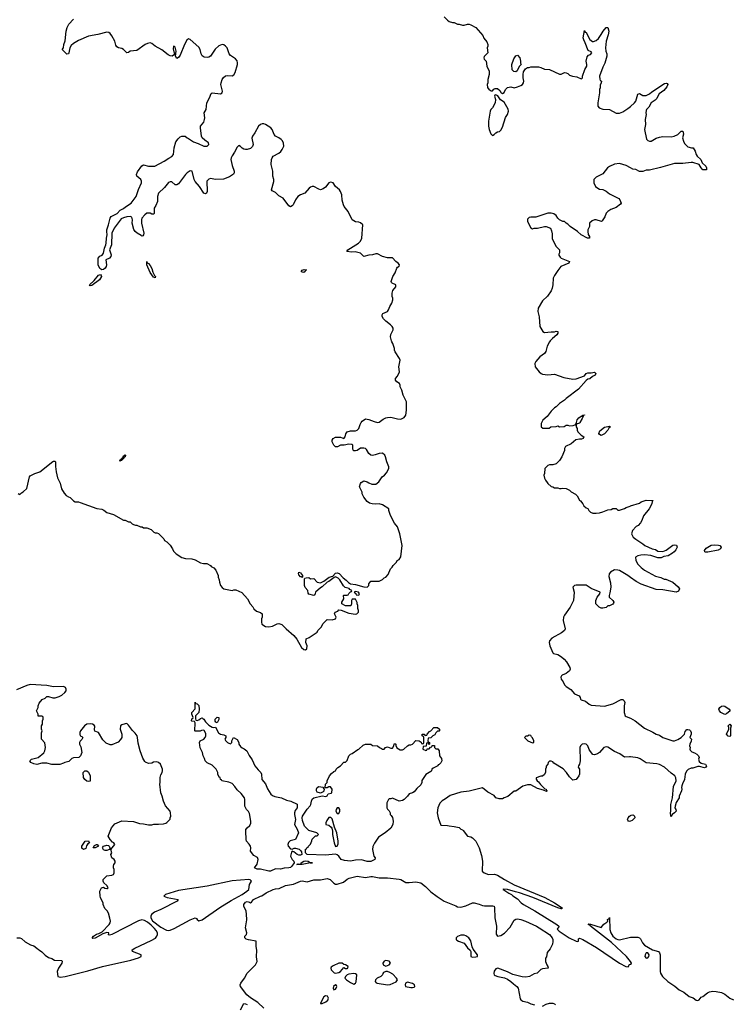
# Model space of a CAD drawing. Header units: inches. Extents: x 2386215 to 2556187, y 580866 to 760840.
# Tile 60 of 203: x 2412686 to 2421221, y 682056 to 693845. Entities that reach past the tile are written whole.
import ezdxf

# ---------------------------------------------------------------- set-up
doc = ezdxf.new("R2010")
doc.units = ezdxf.units.IN
doc.header["$MEASUREMENT"] = 0
for name, color, linetype in [('C4618', 7, 'Continuous'), ('C4619', 7, 'Continuous'), ('C4628', 7, 'Continuous'), ('C4629', 7, 'Continuous')]:
    doc.layers.add(name, color=color, linetype=linetype)

msp = doc.modelspace()

# ---------------------------------------------------------------- linework, layer by layer
at = {"layer": 'C4618', "color": 5}
for points, elevation in [([(2412670, 688174), (2412690, 688162), (2412710, 688182), (2412730, 688192), (2412770, 688234), (2412802, 688370), (2412810, 688382), (2412868, 688412), (2412929, 688431), (2413083, 688557), (2413090, 688561), (2413110, 688558), (2413115, 688550), (2413114, 688494), (2413123, 688430), (2413138, 688358), (2413170, 688294), (2413186, 688230), (2413218, 688178), (2413242, 688150), (2413270, 688131), (2413290, 688125), (2413330, 688085), (2413350, 688072), (2413390, 688071), (2413410, 688066), (2413610, 687991), (2413670, 687983), (2413693, 687973), (2413730, 687945), (2413810, 687919), (2413930, 687852), (2413951, 687851), (2413990, 687832), (2414010, 687832), (2414034, 687810), (2414050, 687802), (2414073, 687793), (2414090, 687792), (2414133, 687773), (2414152, 687772), (2414170, 687762), (2414210, 687762), (2414260, 687740), (2414294, 687710), (2414310, 687702), (2414330, 687702), (2414350, 687692), (2414412, 687630), (2414422, 687610), (2414450, 687592), (2414490, 687552), (2414518, 687510), (2414530, 687482), (2414562, 687450), (2414630, 687405), (2414672, 687392), (2414750, 687391), (2414790, 687378), (2414850, 687341), (2414886, 687334), (2414927, 687333), (2414970, 687312), (2414980, 687300), (2415010, 687282), (2415035, 687255), (2415062, 687190), (2415062, 687170), (2415077, 687137), (2415078, 687110), (2415091, 687070), (2415110, 687045), (2415130, 687031), (2415190, 687018), (2415230, 687012), (2415250, 687018), (2415277, 687017), (2415345, 686985), (2415414, 686910), (2415445, 686850), (2415477, 686817), (2415492, 686790), (2415522, 686762), (2415570, 686746), (2415591, 686731), (2415591, 686690), (2415581, 686670), (2415581, 686630), (2415587, 686607), (2415630, 686581), (2415670, 686575), (2415716, 686584), (2415770, 686611), (2415790, 686616), (2415825, 686605), (2415878, 686550), (2415971, 686470), (2416007, 686427), (2416062, 686330), (2416090, 686305), (2416110, 686302), (2416127, 686313), (2416128, 686350), (2416115, 686390), (2416118, 686430), (2416154, 686446), (2416248, 686510), (2416258, 686530), (2416298, 686570), (2416323, 686617), (2416370, 686662), (2416430, 686658), (2416468, 686672), (2416478, 686690), (2416458, 686730), (2416466, 686750), (2416496, 686764), (2416510, 686778), (2416537, 686777), (2416630, 686739), (2416710, 686726), (2416726, 686730), (2416746, 686750), (2416746, 686770), (2416736, 686796), (2416735, 686830), (2416727, 686853), (2416727, 686867), (2416710, 686906), (2416670, 686906), (2416662, 686890), (2416662, 686850), (2416652, 686828), (2416590, 686828), (2416546, 686850), (2416546, 686870), (2416568, 686910), (2416566, 686950), (2416570, 686954), (2416610, 686954), (2416622, 686958), (2416627, 686973), (2416647, 686993), (2416662, 686998), (2416666, 687010), (2416642, 687022), (2416633, 687033), (2416585, 687045), (2416566, 687066), (2416519, 687139), (2416499, 687159), (2416470, 687173), (2416452, 687168), (2416390, 687120), (2416368, 687112), (2416310, 687053), (2416290, 687041), (2416231, 686990), (2416220, 686960), (2416210, 686949), (2416148, 686968), (2416140, 686980), (2416138, 687010), (2416107, 687047), (2416099, 687070), (2416098, 687150), (2416102, 687158), (2416116, 687164), (2416150, 687165), (2416170, 687152), (2416210, 687154), (2416251, 687111), (2416290, 687103), (2416330, 687121), (2416344, 687136), (2416394, 687170), (2416436, 687184), (2416470, 687218), (2416490, 687222), (2416513, 687213), (2416562, 687162), (2416596, 687136), (2416626, 687106), (2416650, 687091), (2416710, 687084), (2416810, 687054), (2416849, 687051), (2416868, 687070), (2416868, 687092), (2416890, 687122), (2416990, 687122), (2417030, 687142), (2417050, 687162), (2417070, 687172), (2417098, 687202), (2417128, 687270), (2417148, 687290), (2417158, 687310), (2417198, 687350), (2417209, 687371), (2417230, 687382), (2417250, 687414), (2417266, 687550), (2417241, 687690), (2417212, 687772), (2417177, 687817), (2417129, 687909), (2417109, 687969), (2417109, 687990), (2417030, 688036), (2416990, 688047), (2416945, 688045), (2416906, 688050), (2416878, 688058), (2416850, 688075), (2416809, 688130), (2416789, 688170), (2416788, 688190), (2416758, 688250), (2416769, 688291), (2416776, 688304), (2416810, 688322), (2416850, 688311), (2416870, 688298), (2416905, 688285), (2416950, 688285), (2416988, 688310), (2417029, 688371), (2417055, 688390), (2417079, 688421), (2417108, 688472), (2417109, 688490), (2417084, 688550), (2417069, 688610), (2417059, 688630), (2417030, 688657), (2416990, 688653), (2416945, 688635), (2416910, 688629), (2416893, 688633), (2416870, 688650), (2416840, 688700), (2416829, 688709), (2416810, 688714), (2416770, 688714), (2416730, 688689), (2416710, 688682), (2416690, 688682), (2416682, 688690), (2416675, 688710), (2416675, 688750), (2416670, 688758), (2416660, 688760), (2416630, 688762), (2416571, 688749), (2416530, 688749), (2416494, 688730), (2416469, 688729), (2416449, 688749), (2416427, 688790), (2416428, 688812), (2416439, 688830), (2416470, 688847), (2416530, 688847), (2416570, 688831), (2416585, 688850), (2416592, 688888), (2416610, 688911), (2416650, 688921), (2416710, 688921), (2416730, 688931), (2416749, 688951), (2416763, 688997), (2416777, 689023), (2416790, 689038), (2416830, 689065), (2416870, 689059), (2416930, 689034), (2416970, 689023), (2416990, 689027), (2417038, 689062), (2417070, 689078), (2417090, 689083), (2417130, 689085), (2417210, 689065), (2417250, 689063), (2417290, 689084), (2417310, 689111), (2417318, 689170), (2417321, 689270), (2417279, 689350), (2417264, 689410), (2417245, 689450), (2417244, 689470), (2417234, 689490), (2417202, 689510), (2417189, 689530), (2417189, 689550), (2417210, 689578), (2417234, 689630), (2417229, 689689), (2417242, 689770), (2417235, 689790), (2417182, 689870), (2417175, 689890), (2417175, 689910), (2417155, 689970), (2417144, 689990), (2417141, 690000)], 80), ([(2419040, 690000), (2419031, 689990), (2419003, 689937), (2418986, 689874), (2418971, 689850), (2418918, 689810), (2418868, 689752), (2418858, 689730), (2418862, 689690), (2418907, 689630), (2418931, 689610), (2418950, 689602), (2419010, 689593), (2419090, 689603), (2419203, 689563), (2419310, 689543), (2419350, 689547), (2419450, 689581), (2419472, 689608), (2419490, 689617), (2419530, 689615), (2419570, 689623), (2419586, 689610), (2419579, 689590), (2419546, 689574), (2419514, 689546), (2419490, 689541), (2419470, 689527), (2419380, 689420), (2419231, 689310), (2419210, 689289), (2419152, 689250), (2419111, 689209), (2419090, 689198), (2419050, 689158), (2419004, 689096), (2418952, 689050), (2418932, 689010), (2418934, 688970), (2418953, 688953), (2419027, 688953), (2419048, 688972), (2419110, 688974), (2419130, 688982), (2419150, 688972), (2419207, 688973), (2419230, 688992), (2419250, 688992), (2419270, 688982), (2419315, 688985), (2419334, 688994), (2419346, 688994), (2419346, 689006), (2419356, 689024), (2419364, 689056), (2419382, 689078), (2419410, 689098), (2419422, 689098), (2419430, 689111), (2419450, 689114), (2419452, 689110), (2419434, 689106), (2419434, 689094), (2419425, 689070), (2419397, 689023), (2419390, 689015), (2419366, 689006), (2419354, 689006), (2419352, 688990), (2419352, 688970), (2419362, 688950), (2419362, 688930), (2419372, 688910), (2419410, 688871), (2419442, 688850), (2419434, 688830), (2419417, 688823), (2419390, 688824), (2419347, 688813), (2419290, 688768), (2419225, 688735), (2419212, 688710), (2419211, 688689), (2419178, 688610), (2419151, 688569), (2419110, 688529), (2419070, 688515), (2419030, 688515), (2419010, 688508), (2418974, 688470), (2418971, 688410), (2418965, 688390), (2418970, 688354), (2418982, 688330), (2419005, 688305), (2419012, 688290), (2419050, 688254), (2419072, 688252), (2419090, 688242), (2419130, 688242), (2419153, 688233), (2419170, 688232), (2419190, 688238), (2419232, 688232), (2419270, 688214), (2419292, 688192), (2419344, 688164), (2419364, 688144), (2419392, 688092), (2419404, 688084), (2419432, 688050), (2419445, 688025), (2419470, 688002), (2419490, 687992), (2419502, 687970), (2419522, 687950), (2419550, 687938), (2419590, 687936), (2419630, 687941), (2419670, 687951), (2419730, 687978), (2419770, 687982), (2419790, 687992), (2419830, 687991), (2419850, 687972), (2419870, 687972), (2419930, 687991), (2419950, 688005), (2419998, 688022), (2420000, 688023)], 80), ([(2420000, 687168), (2419969, 687190), (2419870, 687249), (2419850, 687256), (2419810, 687257), (2419761, 687230), (2419747, 687210), (2419741, 687179), (2419761, 687101), (2419768, 687050), (2419756, 686984), (2419745, 686950), (2419745, 686930), (2419791, 686891), (2419802, 686870), (2419800, 686860), (2419790, 686846), (2419750, 686829), (2419730, 686828), (2419710, 686808), (2419670, 686798), (2419650, 686798), (2419626, 686810), (2419588, 686850), (2419588, 686890), (2419602, 686930), (2419635, 686970), (2419638, 686990), (2419530, 687033), (2419470, 687075), (2419350, 687075), (2419332, 687070), (2419311, 687050), (2419326, 686990), (2419321, 686890), (2419281, 686810), (2419210, 686715), (2419201, 686690), (2419196, 686650), (2419218, 686550), (2419211, 686530), (2419176, 686504), (2419061, 686439), (2419031, 686410), (2419027, 686390), (2419036, 686350), (2419070, 686265), (2419078, 686258), (2419130, 686244), (2419177, 686217), (2419207, 686190), (2419236, 686156), (2419275, 686090), (2419281, 686070), (2419273, 686047), (2419230, 686017), (2419184, 685996), (2419176, 685990), (2419168, 685972), (2419173, 685950), (2419196, 685916), (2419210, 685882), (2419230, 685860), (2419286, 685826), (2419330, 685775), (2419388, 685748), (2419398, 685730), (2419402, 685710), (2419410, 685701), (2419464, 685684), (2419507, 685650), (2419530, 685639), (2419690, 685624), (2419790, 685655), (2419890, 685707), (2419910, 685704), (2419927, 685690), (2419934, 685670), (2419926, 685630), (2419927, 685550), (2419938, 685510), (2419950, 685501), (2420000, 685483)], 80), ([(2412652, 682852), (2412690, 682851), (2412710, 682842), (2412750, 682802), (2412814, 682770), (2412855, 682755), (2412892, 682730), (2412910, 682712), (2412925, 682705), (2412950, 682685), (2412990, 682645), (2413030, 682618), (2413070, 682605), (2413105, 682585), (2413190, 682581), (2413197, 682570), (2413190, 682550), (2413151, 682490), (2413136, 682450), (2413145, 682390), (2413170, 682382), (2413230, 682389), (2413502, 682458), (2413679, 682510), (2414017, 682583), (2414108, 682612), (2414141, 682630), (2414143, 682650), (2414038, 682690), (2414035, 682710), (2414064, 682730), (2414260, 682820), (2414311, 682849), (2414330, 682870), (2414336, 682890), (2414335, 682910), (2414320, 682940), (2414302, 682962), (2414263, 683003), (2414219, 683039), (2414181, 683061), (2414150, 683067), (2414110, 683056), (2413790, 682890), (2413764, 682884), (2413750, 682889), (2413753, 682913), (2413730, 682915), (2413682, 682898), (2413590, 682848), (2413563, 682843), (2413555, 682850), (2413570, 682870), (2413605, 682895), (2413636, 682904), (2413675, 682925), (2413757, 683010), (2413769, 683030), (2413774, 683050), (2413768, 683088), (2413750, 683146), (2413735, 683175), (2413705, 683205), (2413688, 683250), (2413687, 683267), (2413654, 683334), (2413649, 683350), (2413648, 683410), (2413668, 683452), (2413690, 683458), (2413707, 683447), (2413730, 683441), (2413739, 683441), (2413748, 683450), (2413730, 683479), (2413695, 683510), (2413686, 683530), (2413688, 683550), (2413730, 683594), (2413790, 683602), (2413808, 683612), (2413818, 683630), (2413818, 683670), (2413809, 683689), (2413809, 683710), (2413815, 683730), (2413829, 683750), (2413829, 683770), (2413818, 683790), (2413789, 683810), (2413778, 683850), (2413788, 683870), (2413778, 683910), (2413824, 683970), (2413815, 683990), (2413799, 683999), (2413769, 684029), (2413748, 684070), (2413786, 684170), (2413825, 684215), (2413910, 684251), (2414050, 684245), (2414122, 684222), (2414170, 684218), (2414230, 684205), (2414270, 684206), (2414291, 684211), (2414349, 684211), (2414410, 684218), (2414435, 684225), (2414448, 684232), (2414488, 684272), (2414488, 684288), (2414495, 684310), (2414494, 684350), (2414489, 684370), (2414434, 684434), (2414409, 684489), (2414394, 684550), (2414375, 684590), (2414364, 684690), (2414369, 684711), (2414369, 684771), (2414377, 684803), (2414394, 684830), (2414397, 684850), (2414396, 684870), (2414372, 684932), (2414350, 684953), (2414330, 684959), (2414290, 684956), (2414270, 684944), (2414230, 684941), (2414195, 684955), (2414184, 684965), (2414163, 685003), (2414129, 685090), (2414104, 685184), (2414099, 685250), (2414093, 685270), (2414070, 685304), (2414036, 685336), (2413990, 685399), (2413970, 685417), (2413950, 685415), (2413910, 685402), (2413892, 685390), (2413891, 685350), (2413911, 685290), (2413911, 685250), (2413895, 685225), (2413865, 685195), (2413790, 685162), (2413770, 685162), (2413723, 685183), (2413683, 685223), (2413630, 685309), (2413586, 685326), (2413581, 685341), (2413585, 685385), (2413578, 685398), (2413558, 685410), (2413535, 685415), (2413490, 685409), (2413464, 685390), (2413415, 685330), (2413407, 685310), (2413405, 685290), (2413411, 685271), (2413430, 685262), (2413442, 685250), (2413430, 685226), (2413410, 685206), (2413402, 685190), (2413402, 685170), (2413417, 685137), (2413431, 685070), (2413414, 685030), (2413394, 685010), (2413330, 685008), (2413310, 684998), (2413275, 684965), (2413227, 684953), (2413210, 684942), (2413169, 684929), (2413070, 684929), (2413010, 684945), (2412950, 684944), (2412890, 684926), (2412854, 684934), (2412818, 684950), (2412809, 684970), (2412828, 684990), (2412908, 685010), (2412975, 685065), (2412988, 685090), (2412995, 685130), (2412987, 685187), (2412948, 685230), (2412948, 685308), (2412955, 685330), (2412948, 685350), (2412948, 685390), (2412958, 685410), (2412958, 685450), (2412966, 685470), (2412966, 685490), (2412962, 685502), (2412950, 685506), (2412907, 685507), (2412906, 685530), (2412889, 685570), (2412908, 685610), (2412908, 685630), (2412920, 685660), (2412956, 685704), (2412990, 685722), (2413010, 685742), (2413030, 685742), (2413085, 685725), (2413110, 685725), (2413160, 685740), (2413190, 685758), (2413228, 685790), (2413242, 685810), (2413242, 685830), (2413234, 685850), (2413210, 685861), (2413090, 685859), (2413010, 685874), (2412810, 685884), (2412770, 685873), (2412650, 685821)], 80), ([(2420000, 685018), (2419990, 685019), (2419930, 685016), (2419873, 685053), (2419810, 685081), (2419730, 685135), (2419710, 685138), (2419681, 685130), (2419631, 685069), (2419606, 685054), (2419570, 685044), (2419550, 685049), (2419521, 685081), (2419507, 685107), (2419492, 685152), (2419470, 685169), (2419450, 685175), (2419425, 685170), (2419405, 685150), (2419395, 685130), (2419401, 684970), (2419391, 684930), (2419378, 684910), (2419374, 684894), (2419391, 684871), (2419391, 684811), (2419385, 684790), (2419350, 684749), (2419310, 684738), (2419270, 684778), (2419235, 684830), (2419194, 684875), (2419084, 684944), (2419070, 684958), (2419050, 684966), (2419030, 684966), (2419014, 684950), (2419012, 684930), (2418993, 684907), (2418993, 684893), (2418985, 684870), (2418984, 684836), (2418970, 684806), (2418950, 684788), (2418930, 684788), (2418872, 684768), (2418871, 684750), (2418883, 684730), (2418899, 684719), (2418926, 684686), (2418977, 684637), (2418991, 684630), (2418995, 684615), (2419002, 684610), (2418995, 684605), (2418961, 684621), (2418890, 684641), (2418810, 684683), (2418770, 684685), (2418713, 684667), (2418630, 684609), (2418610, 684608), (2418534, 684546), (2418490, 684529), (2418470, 684515), (2418430, 684515), (2418390, 684529), (2418370, 684555), (2418295, 684595), (2418230, 684648), (2418070, 684609), (2417970, 684595), (2417842, 684558), (2417785, 684515), (2417746, 684494), (2417717, 684463), (2417695, 684410), (2417687, 684350), (2417699, 684290), (2417730, 684202), (2417810, 684198), (2417831, 684191), (2417890, 684186), (2417950, 684171), (2417970, 684151), (2417990, 684145), (2417997, 684137), (2418050, 684071), (2418090, 684061), (2418110, 684051), (2418151, 684011), (2418191, 683930), (2418219, 683839), (2418228, 683770), (2418227, 683650), (2418251, 683630), (2418302, 683610), (2418373, 683613), (2418410, 683602), (2418491, 683550), (2418608, 683488), (2418975, 683335), (2419092, 683272), (2419183, 683210), (2419180, 683200), (2419170, 683199), (2419133, 683210), (2418834, 683334), (2418672, 683392), (2418623, 683403), (2418529, 683431), (2418484, 683436), (2418472, 683430), (2418498, 683418), (2418545, 683385), (2418578, 683370), (2418594, 683354), (2418650, 683318), (2418691, 683270), (2418721, 683250), (2418857, 683177), (2419119, 683010), (2419145, 682990), (2419142, 682978), (2419130, 682968), (2419125, 682955), (2419146, 682930), (2419267, 682850), (2419350, 682810), (2419373, 682807), (2419379, 682810), (2419380, 682840), (2419390, 682846), (2419430, 682830), (2419596, 682736), (2419870, 682550), (2419945, 682510), (2419974, 682506), (2419989, 682531), (2420000, 682538)], 80), ([(2420000, 684249), (2419990, 684246), (2419977, 684250), (2419970, 684259), (2419967, 684270), (2419974, 684290), (2419990, 684310), (2420000, 684316)], 80), ([(2415610, 682009), (2415537, 682077), (2415450, 682134), (2415408, 682168), (2415330, 682270), (2415327, 682290), (2415335, 682310), (2415379, 682370), (2415412, 682430), (2415510, 682527), (2415529, 682570), (2415524, 682625), (2415526, 682706), (2415517, 682750), (2415518, 682810), (2415426, 682826), (2415397, 682837), (2415381, 682850), (2415383, 682870), (2415401, 682890), (2415407, 682910), (2415392, 682970), (2415407, 683067), (2415403, 683137), (2415398, 683170), (2415370, 683230), (2415372, 683250), (2415390, 683278), (2415410, 683288), (2415439, 683279), (2415450, 683271), (2415462, 683278), (2415486, 683310), (2415569, 683350), (2415586, 683354), (2415638, 683390), (2415721, 683430), (2415750, 683440), (2415796, 683444), (2415870, 683480), (2415964, 683496), (2416048, 683532), (2416070, 683534), (2416130, 683524), (2416210, 683546), (2416290, 683546), (2416370, 683561), (2416403, 683550), (2416450, 683506), (2416470, 683496), (2416490, 683494), (2416563, 683517), (2416610, 683556), (2416632, 683568), (2416730, 683589), (2416830, 683573), (2416890, 683586), (2416910, 683586), (2416990, 683569), (2417090, 683569), (2417230, 683556), (2417253, 683550), (2417310, 683515), (2417350, 683513), (2417430, 683522), (2417491, 683510), (2417546, 683466), (2417610, 683403), (2417685, 683345), (2417770, 683291), (2417910, 683235), (2417930, 683223), (2417970, 683221), (2418030, 683236), (2418110, 683270), (2418130, 683270), (2418190, 683256), (2418230, 683239), (2418254, 683234), (2418355, 683235), (2418369, 683229), (2418375, 683210), (2418377, 683090), (2418398, 682990), (2418395, 682895), (2418410, 682871), (2418450, 682880), (2418491, 682909), (2418559, 682981), (2418610, 683063), (2418630, 683075), (2418650, 683080), (2418690, 683073), (2418746, 683050), (2418875, 682990), (2418909, 682970), (2419031, 682890), (2419062, 682850), (2419072, 682830), (2419073, 682807), (2419066, 682774), (2419038, 682722), (2419003, 682677), (2418995, 682625), (2418985, 682610), (2418985, 682570), (2418998, 682530), (2419011, 682510), (2419014, 682490), (2418950, 682481), (2418930, 682473), (2418886, 682430), (2418850, 682419), (2418791, 682389), (2418750, 682382), (2418705, 682385), (2418594, 682414), (2418530, 682446), (2418413, 682487), (2418390, 682481), (2418370, 682454), (2418366, 682426), (2418371, 682410), (2418382, 682402), (2418412, 682390), (2418492, 682372), (2418530, 682355), (2418570, 682330), (2418601, 682301), (2418642, 682270), (2418658, 682250), (2418682, 682122), (2418687, 682110), (2418700, 682100), (2418713, 682093), (2418770, 682082), (2418810, 682061), (2418851, 682051)], 60), ([(2420000, 682568), (2419953, 682630), (2419774, 682794), (2419522, 682990), (2419518, 682998), (2419494, 683010), (2419501, 683019), (2419524, 683016), (2419650, 682974), (2419684, 683016), (2419720, 683040), (2419729, 683050), (2419728, 683072), (2419742, 683078), (2419750, 683094), (2419753, 682950), (2419765, 682910), (2419790, 682870), (2419830, 682840), (2419850, 682830), (2419870, 682827), (2420000, 682858)], 80), ([(2415329, 681990), (2415370, 682067), (2415390, 682063), (2415410, 682053)], 60), ([(2418950, 682032), (2418990, 682058), (2419030, 682071), (2419071, 682071), (2419090, 682062), (2419102, 682050)], 60)]:
    msp.add_lwpolyline(points, dxfattribs=dict(at, elevation=elevation))
for points, elevation in [([(2419650, 688868), (2419630, 688878), (2419622, 688890), (2419636, 688924), (2419690, 688965), (2419750, 688978), (2419762, 688970), (2419744, 688956), (2419731, 688930), (2419690, 688888)], 80), ([(2413890, 688558), (2413885, 688565), (2413890, 688576), (2413902, 688578), (2413904, 688590), (2413910, 688596), (2413922, 688598), (2413930, 688622), (2413950, 688634), (2413954, 688630), (2413950, 688610), (2413935, 688605), (2413930, 688589), (2413917, 688583), (2413910, 688569), (2413895, 688565)], 80), ([(2416070, 687168), (2416056, 687176), (2416050, 687175), (2416030, 687198), (2416025, 687215), (2416029, 687231), (2416050, 687222), (2416072, 687190), (2416074, 687170)], 80), ([(2416710, 686998), (2416694, 686990), (2416713, 686973), (2416718, 686958), (2416750, 686954), (2416758, 686970), (2416746, 686990)], 80), ([(2414810, 685454), (2414830, 685462), (2414850, 685478), (2414870, 685485), (2414880, 685480), (2414890, 685472), (2414910, 685438), (2414950, 685398), (2414990, 685376), (2415010, 685371), (2415030, 685374), (2415066, 685306), (2415090, 685291), (2415130, 685282), (2415154, 685270), (2415154, 685250), (2415142, 685230), (2415150, 685214), (2415174, 685190), (2415190, 685182), (2415210, 685174), (2415226, 685190), (2415226, 685210), (2415249, 685251), (2415290, 685225), (2415311, 685190), (2415312, 685170), (2415330, 685142), (2415350, 685125), (2415375, 685115), (2415405, 685090), (2415434, 685034), (2415470, 684985), (2415504, 684910), (2415542, 684862), (2415574, 684830), (2415583, 684810), (2415588, 684748), (2415630, 684696), (2415654, 684634), (2415693, 684573), (2415716, 684555), (2415744, 684544), (2415822, 684530), (2415881, 684501), (2415934, 684490), (2416011, 684451), (2416011, 684410), (2415984, 684376), (2415978, 684350), (2415977, 684330), (2415991, 684270), (2415976, 684210), (2416010, 684152), (2416024, 684110), (2415991, 684030), (2415927, 684013), (2415907, 683993), (2415898, 683970), (2415902, 683950), (2415930, 683918), (2415950, 683912), (2415975, 683925), (2415990, 683926), (2416034, 683914), (2416055, 683895), (2416062, 683882), (2416065, 683850), (2416050, 683841), (2416030, 683843), (2416009, 683850), (2415970, 683882), (2415950, 683888), (2415943, 683877), (2415931, 683830), (2415950, 683791), (2415971, 683770), (2415974, 683750), (2415947, 683710), (2415930, 683695), (2415910, 683688), (2415855, 683685), (2415810, 683676), (2415750, 683678), (2415690, 683652), (2415670, 683650), (2415570, 683674), (2415530, 683674), (2415498, 683690), (2415530, 683734), (2415542, 683790), (2415533, 683813), (2415490, 683839), (2415450, 683888), (2415455, 683930), (2415449, 683950), (2415435, 683975), (2415401, 684010), (2415397, 684030), (2415399, 684070), (2415394, 684090), (2415394, 684150), (2415409, 684170), (2415442, 684198), (2415455, 684225), (2415456, 684250), (2415439, 684339), (2415425, 684365), (2415402, 684390), (2415381, 684430), (2415383, 684510), (2415378, 684530), (2415340, 684580), (2415290, 684623), (2415265, 684665), (2415230, 684701), (2415190, 684716), (2415106, 684730), (2415102, 684742), (2415090, 684746), (2415086, 684770), (2415076, 684776), (2415058, 684810), (2415058, 684830), (2415038, 684870), (2414990, 684918), (2414930, 684949), (2414909, 684970), (2414900, 685000), (2414884, 685030), (2414874, 685070), (2414846, 685126), (2414839, 685190), (2414849, 685211), (2414890, 685232), (2414908, 685250), (2414915, 685270), (2414915, 685295), (2414898, 685330), (2414890, 685338), (2414864, 685336), (2414847, 685327), (2414790, 685326), (2414786, 685330), (2414787, 685427), (2414782, 685442), (2414750, 685446), (2414746, 685450), (2414750, 685474), (2414762, 685478), (2414766, 685490), (2414748, 685530), (2414748, 685550), (2414787, 685593), (2414790, 685674), (2414798, 685658), (2414810, 685654), (2414830, 685634), (2414835, 685590), (2414831, 685549), (2414792, 685510), (2414793, 685473), (2414798, 685458)], 60), ([(2415050, 685428), (2415035, 685435), (2415026, 685446), (2415029, 685470), (2415050, 685493), (2415070, 685491), (2415070, 685468)], 60), ([(2417587, 685167), (2417582, 685182), (2417570, 685186), (2417558, 685182), (2417553, 685147), (2417518, 685142), (2417514, 685110), (2417550, 685094), (2417562, 685098), (2417567, 685113), (2417590, 685114), (2417607, 685133), (2417622, 685138), (2417627, 685153), (2417653, 685153), (2417654, 685130), (2417670, 685114), (2417693, 685113), (2417712, 685092), (2417713, 685033), (2417740, 685000), (2417742, 684970), (2417730, 684946), (2417710, 684926), (2417698, 684922), (2417694, 684910), (2417637, 684883), (2417622, 684870), (2417618, 684850), (2417610, 684842), (2417551, 684809), (2417504, 684736), (2417502, 684710), (2417490, 684682), (2417442, 684638), (2417410, 684601), (2417390, 684589), (2417350, 684578), (2417330, 684549), (2417291, 684509), (2417270, 684495), (2417230, 684488), (2417150, 684526), (2417130, 684518), (2417110, 684518), (2417102, 684510), (2417082, 684470), (2417082, 684410), (2417090, 684394), (2417113, 684373), (2417122, 684350), (2417122, 684330), (2417137, 684317), (2417150, 684294), (2417161, 684250), (2417154, 684210), (2417130, 684165), (2417063, 684110), (2416984, 684056), (2416936, 683984), (2416916, 683944), (2416910, 683910), (2416928, 683830), (2416942, 683810), (2416938, 683790), (2416890, 683765), (2416850, 683766), (2416810, 683779), (2416776, 683784), (2416710, 683780), (2416650, 683769), (2416576, 683776), (2416535, 683790), (2416510, 683830), (2416490, 683846), (2416470, 683854), (2416350, 683840), (2416128, 683850), (2416108, 683870), (2416108, 683912), (2416122, 683918), (2416130, 683934), (2416142, 683938), (2416146, 683950), (2416170, 683974), (2416187, 684013), (2416190, 684034), (2416230, 684074), (2416250, 684074), (2416266, 684090), (2416246, 684110), (2416150, 684137), (2416112, 684172), (2416099, 684190), (2416075, 684255), (2416068, 684290), (2416074, 684310), (2416130, 684391), (2416166, 684434), (2416174, 684450), (2416180, 684490), (2416190, 684514), (2416210, 684529), (2416309, 684551), (2416355, 684545), (2416368, 684552), (2416382, 684578), (2416416, 684584), (2416426, 684590), (2416429, 684630), (2416410, 684658), (2416390, 684658), (2416370, 684648), (2416346, 684646), (2416349, 684691), (2416367, 684713), (2416368, 684730), (2416398, 684790), (2416422, 684818), (2416450, 684842), (2416468, 684852), (2416478, 684870), (2416498, 684890), (2416528, 684910), (2416570, 684954), (2416590, 684954), (2416610, 684974), (2416629, 685030), (2416648, 685050), (2416670, 685058), (2416735, 685105), (2416749, 685111), (2416800, 685160), (2416830, 685171), (2416891, 685171), (2416913, 685153), (2416970, 685152), (2416994, 685130), (2417018, 685118), (2417030, 685112), (2417050, 685112), (2417069, 685131), (2417090, 685138), (2417130, 685122), (2417150, 685122), (2417168, 685150), (2417170, 685174), (2417187, 685173), (2417192, 685170), (2417193, 685153), (2417205, 685125), (2417244, 685104), (2417270, 685102), (2417286, 685110), (2417330, 685152), (2417350, 685162), (2417370, 685162), (2417390, 685172), (2417430, 685214), (2417472, 685212), (2417493, 685193), (2417498, 685178), (2417510, 685174), (2417522, 685178), (2417526, 685190), (2417526, 685250), (2417522, 685262), (2417506, 685270), (2417506, 685290), (2417530, 685292), (2417538, 685278), (2417550, 685274), (2417562, 685278), (2417566, 685290), (2417596, 685324), (2417610, 685332), (2417646, 685370), (2417690, 685372), (2417714, 685350), (2417714, 685330), (2417710, 685326), (2417690, 685326), (2417670, 685306), (2417657, 685283), (2417634, 685270), (2417612, 685248), (2417578, 685242), (2417574, 685210), (2417578, 685198), (2417594, 685190), (2417594, 685170)], 60), ([(2418790, 685278), (2418770, 685266), (2418750, 685266), (2418734, 685250), (2418774, 685210), (2418830, 685185), (2418846, 685190), (2418846, 685210), (2418830, 685246), (2418818, 685258), (2418810, 685275)], 80), ([(2413510, 684722), (2413490, 684728), (2413466, 684746), (2413449, 684770), (2413448, 684830), (2413466, 684850), (2413490, 684852), (2413510, 684834), (2413531, 684791), (2413530, 684728)], 80), ([(2416330, 684634), (2416334, 684634), (2416331, 684609), (2416321, 684599), (2416290, 684584), (2416250, 684597), (2416242, 684610), (2416241, 684630), (2416249, 684650), (2416270, 684664), (2416316, 684656)], 60), ([(2416510, 684408), (2416490, 684408), (2416478, 684390), (2416472, 684370), (2416490, 684342), (2416510, 684342), (2416522, 684370), (2416522, 684390)], 60), ([(2416414, 684294), (2416390, 684294), (2416364, 684256), (2416354, 684230), (2416354, 684210), (2416390, 684199), (2416416, 684176), (2416423, 684163), (2416434, 684130), (2416434, 684090), (2416451, 683990), (2416470, 683946), (2416490, 683951), (2416502, 683978), (2416500, 684010), (2416483, 684110), (2416457, 684177), (2416430, 684278)], 60), ([(2413450, 683908), (2413430, 683926), (2413429, 683950), (2413469, 684011), (2413512, 684012), (2413522, 683990), (2413502, 683978), (2413486, 683954), (2413477, 683923)], 80), ([(2413590, 683928), (2413568, 683930), (2413583, 683957), (2413606, 683970), (2413614, 683970), (2413632, 683950)], 80), ([(2413710, 683896), (2413690, 683904), (2413677, 683930), (2413681, 683939), (2413689, 683950), (2413730, 683963), (2413750, 683959), (2413759, 683950), (2413766, 683930), (2413762, 683910), (2413750, 683904), (2413730, 683896)], 80), ([(2416070, 683730), (2416006, 683730), (2416022, 683738), (2416050, 683734), (2416058, 683742), (2416058, 683750), (2416088, 683770), (2416107, 683773), (2416142, 683770), (2416170, 683751), (2416194, 683750), (2416170, 683749)], 60), ([(2415430, 683550), (2415230, 683533), (2414930, 683471), (2414590, 683418), (2414431, 683370), (2414411, 683350), (2414453, 683333), (2414583, 683310), (2414574, 683290), (2414376, 683190), (2414301, 683159), (2414267, 683130), (2414257, 683110), (2414257, 683090), (2414277, 683057), (2414378, 682978), (2414445, 682945), (2414470, 682941), (2414490, 682944), (2414537, 682963), (2414730, 683069), (2414770, 683084), (2414790, 683090), (2414805, 683085), (2414811, 683070), (2414830, 683055), (2414870, 683068), (2415084, 683216), (2415221, 683299), (2415351, 683370), (2415407, 683410), (2415429, 683430), (2415438, 683490), (2415462, 683530), (2415445, 683545)], 80), ([(2418010, 682883), (2417970, 682883), (2417930, 682867), (2417916, 682850), (2417916, 682830), (2417923, 682823), (2417941, 682810), (2418010, 682788), (2418050, 682734), (2418083, 682703), (2418088, 682688), (2418089, 682629), (2418110, 682620), (2418150, 682625), (2418168, 682630), (2418169, 682650), (2418118, 682718), (2418106, 682746), (2418090, 682814), (2418067, 682850), (2418030, 682876)], 60), ([(2416510, 682548), (2416442, 682518), (2416418, 682502), (2416411, 682490), (2416416, 682470), (2416454, 682434), (2416470, 682430), (2416510, 682436), (2416530, 682450), (2416570, 682495), (2416590, 682484), (2416610, 682485), (2416616, 682490), (2416621, 682510), (2416590, 682530), (2416570, 682532), (2416547, 682547)], 60), ([(2417070, 682579), (2417050, 682574), (2417034, 682550), (2417040, 682530), (2417070, 682514), (2417110, 682527), (2417127, 682550), (2417117, 682570), (2417110, 682573)], 60), ([(2416690, 682423), (2416630, 682418), (2416610, 682410), (2416588, 682390), (2416582, 682370), (2416602, 682350), (2416650, 682316), (2416690, 682299), (2416710, 682310), (2416715, 682325), (2416725, 682410), (2416710, 682420)], 60), ([(2417070, 682448), (2417043, 682437), (2417034, 682426), (2417030, 682410), (2417010, 682390), (2416966, 682370), (2416948, 682350), (2416944, 682330), (2416955, 682315), (2416968, 682308), (2417090, 682288), (2417125, 682295), (2417194, 682326), (2417204, 682336), (2417210, 682350), (2417200, 682370), (2417155, 682415), (2417118, 682438), (2417090, 682447)], 60), ([(2416470, 682289), (2416445, 682270), (2416439, 682250), (2416450, 682228), (2416470, 682237), (2416478, 682250), (2416484, 682270), (2416482, 682282)], 60), ([(2417330, 682320), (2417309, 682310), (2417302, 682290), (2417309, 682269), (2417370, 682258), (2417390, 682257), (2417410, 682262), (2417419, 682270), (2417413, 682290), (2417390, 682304)], 60), ([(2416350, 682158), (2416330, 682146), (2416288, 682070), (2416290, 682065), (2416310, 682065), (2416353, 682087), (2416375, 682105), (2416384, 682130), (2416372, 682152)], 60)]:
    msp.add_lwpolyline(points, close=True, dxfattribs=dict(at, elevation=elevation))
at = {"layer": 'C4619', "color": 5, "elevation": 80}
for points in [[(2417141, 690000), (2417129, 690050), (2417130, 690074), (2417158, 690130), (2417158, 690150), (2417148, 690170), (2417128, 690190), (2417070, 690234), (2417042, 690262), (2417028, 690290), (2417028, 690310), (2417034, 690326), (2417090, 690351), (2417104, 690370), (2417119, 690410), (2417142, 690450), (2417155, 690490), (2417155, 690510), (2417149, 690530), (2417149, 690569), (2417156, 690604), (2417190, 690645), (2417193, 690670), (2417146, 690690), (2417138, 690698), (2417135, 690710), (2417154, 690770), (2417185, 690815), (2417202, 690870), (2417210, 690882), (2417230, 690894), (2417235, 690910), (2417218, 690930), (2417190, 690949), (2417150, 690993), (2417090, 690995), (2417030, 691010), (2416970, 691040), (2416950, 691043), (2416910, 691029), (2416870, 691025), (2416810, 691009), (2416768, 691050), (2416705, 691065), (2416663, 691063), (2416606, 691070), (2416615, 691090), (2416744, 691170), (2416770, 691192), (2416784, 691230), (2416795, 691390), (2416770, 691415), (2416750, 691422), (2416710, 691424), (2416669, 691450), (2416619, 691550), (2416574, 691610), (2416564, 691630), (2416550, 691686), (2416544, 691750), (2416530, 691788), (2416515, 691810), (2416469, 691850), (2416439, 691890), (2416410, 691899), (2416390, 691893), (2416350, 691842), (2416320, 691820), (2416290, 691809), (2416270, 691815), (2416210, 691849), (2416190, 691849), (2416170, 691841), (2416155, 691830), (2416101, 691770), (2416050, 691749), (2416019, 691730), (2415990, 691689), (2415961, 691630), (2415950, 691617), (2415930, 691605), (2415910, 691616), (2415844, 691710), (2415790, 691737), (2415750, 691777), (2415710, 691798), (2415704, 691810), (2415732, 691908), (2415732, 691930), (2415719, 691970), (2415718, 692030), (2415700, 692110), (2415702, 692170), (2415709, 692191), (2415724, 692210), (2415791, 692249), (2415813, 692267), (2415830, 692290), (2415848, 692330), (2415847, 692367), (2415834, 692394), (2415820, 692410), (2415792, 692430), (2415750, 692450), (2415735, 692470), (2415712, 692532), (2415696, 692550), (2415630, 692590), (2415610, 692597), (2415590, 692598), (2415570, 692590), (2415548, 692572), (2415503, 692490), (2415474, 692450), (2415466, 692426), (2415481, 692350), (2415474, 692326), (2415450, 692304), (2415410, 692293), (2415390, 692293), (2415370, 692297), (2415350, 692309), (2415330, 692329), (2415310, 692339), (2415290, 692321), (2415260, 692260), (2415230, 692217), (2415219, 692190), (2415216, 692170), (2415230, 692101), (2415256, 692030), (2415256, 692010), (2415246, 691994), (2415198, 691962), (2415126, 691934), (2415030, 691932), (2414970, 691944), (2414950, 691935), (2414928, 691910), (2414930, 691790), (2414924, 691770), (2414916, 691764), (2414910, 691762), (2414890, 691770), (2414840, 691850), (2414787, 691907), (2414778, 691930), (2414753, 692030), (2414730, 692035), (2414693, 692010), (2414673, 691990), (2414590, 691882), (2414570, 691869), (2414550, 691869), (2414510, 691904), (2414490, 691905), (2414470, 691894), (2414422, 691838), (2414348, 691770), (2414336, 691730), (2414336, 691670), (2414318, 691622), (2414298, 691590), (2414295, 691525), (2414290, 691518), (2414270, 691515), (2414249, 691529), (2414210, 691529), (2414184, 691510), (2414150, 691469), (2414144, 691450), (2414145, 691410), (2414172, 691290), (2414170, 691268), (2414162, 691258), (2414150, 691253), (2414143, 691263), (2414093, 691290), (2414070, 691309), (2414054, 691335), (2414033, 691410), (2414038, 691450), (2414030, 691479), (2414010, 691489), (2413970, 691484), (2413928, 691472), (2413901, 691459), (2413817, 691350), (2413788, 691290), (2413786, 691150), (2413764, 691090), (2413781, 691030), (2413778, 691010), (2413761, 690990), (2413718, 690970), (2413725, 690910), (2413722, 690890), (2413710, 690870), (2413690, 690854), (2413670, 690849), (2413658, 690858), (2413647, 690867), (2413627, 690910), (2413628, 690990), (2413645, 691015), (2413675, 691025), (2413691, 691049), (2413701, 691110), (2413720, 691150), (2413724, 691170), (2413727, 691230), (2413736, 691270), (2413730, 691310), (2413731, 691330), (2413752, 691388), (2413769, 691470), (2413782, 691490), (2413854, 691526), (2413890, 691563), (2413930, 691584), (2413954, 691606), (2414023, 691650), (2414082, 691730), (2414108, 691812), (2414144, 691890), (2414146, 691910), (2414139, 691930), (2414089, 691970), (2414085, 691990), (2414098, 692022), (2414150, 692096), (2414170, 692107), (2414230, 692091), (2414306, 692090), (2414418, 692150), (2414472, 692188), (2414510, 692206), (2414529, 692230), (2414535, 692310), (2414558, 692382), (2414583, 692417), (2414610, 692442), (2414630, 692451), (2414670, 692452), (2414692, 692430), (2414710, 692423), (2414770, 692382), (2414824, 692364), (2414890, 692333), (2414930, 692331), (2414952, 692350), (2414949, 692370), (2414902, 692402), (2414873, 692430), (2414863, 692450), (2414852, 692550), (2414853, 692570), (2414890, 692617), (2414901, 692650), (2414903, 692670), (2414897, 692730), (2414918, 692770), (2414927, 692850), (2414961, 692910), (2414979, 692961), (2414992, 692968), (2415090, 692959), (2415112, 692968), (2415116, 692990), (2415097, 693070), (2415098, 693090), (2415111, 693130), (2415127, 693153), (2415150, 693172), (2415170, 693178), (2415230, 693175), (2415253, 693187), (2415268, 693212), (2415296, 693310), (2415296, 693330), (2415290, 693351), (2415270, 693378), (2415210, 693416), (2415197, 693437), (2415170, 693507), (2415153, 693530), (2415130, 693544), (2415110, 693547), (2415090, 693542), (2415070, 693531), (2415028, 693492), (2414970, 693410), (2414950, 693396), (2414930, 693391), (2414896, 693396), (2414873, 693413), (2414858, 693438), (2414846, 693490), (2414830, 693518), (2414730, 693608), (2414710, 693615), (2414690, 693600), (2414659, 693550), (2414610, 693421), (2414590, 693394), (2414570, 693382), (2414554, 693410), (2414561, 693470), (2414550, 693518), (2414530, 693528), (2414523, 693497), (2414542, 693430), (2414511, 693409), (2414490, 693412), (2414466, 693426), (2414390, 693485), (2414310, 693529), (2414270, 693559), (2414250, 693567), (2414218, 693562), (2414190, 693550), (2414090, 693477), (2414011, 693469), (2413990, 693454), (2413970, 693449), (2413929, 693489), (2413910, 693499), (2413869, 693509), (2413850, 693522), (2413839, 693539), (2413824, 693590), (2413791, 693651), (2413770, 693679), (2413753, 693693), (2413730, 693698), (2413622, 693670), (2413510, 693650), (2413390, 693598), (2413330, 693560), (2413303, 693537), (2413285, 693510), (2413276, 693450), (2413270, 693436), (2413250, 693432), (2413195, 693490), (2413212, 693508), (2413217, 693550), (2413230, 693592), (2413244, 693710), (2413254, 693750), (2413274, 693790), (2413329, 693850)], [(2417770, 693878), (2417810, 693838), (2417830, 693825), (2417870, 693811), (2417890, 693811), (2417930, 693791), (2417950, 693791), (2417990, 693781), (2418010, 693778), (2418050, 693791), (2418070, 693791), (2418090, 693785), (2418151, 693751), (2418235, 693655), (2418246, 693626), (2418280, 693580), (2418292, 693550), (2418292, 693530), (2418285, 693510), (2418292, 693450), (2418250, 693406), (2418245, 693390), (2418250, 693374), (2418272, 693350), (2418282, 693290), (2418311, 693230), (2418311, 693190), (2418292, 693130), (2418294, 693090), (2418285, 693070), (2418290, 693034), (2418310, 693005), (2418322, 693002), (2418330, 692994), (2418350, 692994), (2418367, 693013), (2418380, 693020), (2418410, 693022), (2418437, 692997), (2418454, 692970), (2418470, 692962), (2418490, 692974), (2418506, 693010), (2418530, 693032), (2418570, 693042), (2418610, 693031), (2418650, 693041), (2418690, 693058), (2418709, 693071), (2418722, 693090), (2418724, 693110), (2418715, 693150), (2418715, 693190), (2418720, 693220), (2418727, 693233), (2418744, 693256), (2418770, 693271), (2418790, 693272), (2418810, 693282), (2418900, 693280), (2418930, 693272), (2418970, 693252), (2419030, 693251), (2419150, 693192), (2419170, 693192), (2419210, 693212), (2419230, 693211), (2419250, 693201), (2419270, 693183), (2419308, 693168), (2419361, 693161), (2419410, 693138), (2419418, 693142), (2419429, 693151), (2419429, 693169), (2419454, 693250), (2419479, 693290), (2419480, 693310), (2419471, 693350), (2419481, 693399), (2419498, 693422), (2419522, 693430), (2419539, 693450), (2419530, 693462), (2419495, 693475), (2419461, 693570), (2419443, 693603), (2419437, 693630), (2419450, 693714), (2419458, 693698), (2419470, 693694), (2419516, 693610), (2419545, 693585), (2419557, 693583), (2419590, 693596), (2419619, 693620), (2419652, 693668), (2419674, 693710), (2419711, 693751), (2419732, 693750), (2419741, 693710), (2419735, 693665), (2419711, 693590), (2419701, 693510), (2419705, 693470), (2419717, 693437), (2419719, 693410), (2419695, 693325), (2419670, 693275), (2419631, 693170), (2419633, 693133), (2419638, 693118), (2419654, 693110), (2419652, 693090), (2419640, 693060), (2419638, 693030), (2419631, 693010), (2419631, 692970), (2419611, 692850), (2419611, 692810), (2419625, 692790), (2419670, 692775), (2419750, 692771), (2419830, 692726), (2419870, 692727), (2419910, 692743), (2419970, 692781), (2420000, 692807)], [(2420000, 692072), (2419950, 692099), (2419870, 692124), (2419810, 692117), (2419750, 692089), (2419725, 692070), (2419670, 691998), (2419590, 691958), (2419565, 691935), (2419562, 691930), (2419562, 691890), (2419582, 691850), (2419597, 691837), (2419630, 691818), (2419671, 691811), (2419710, 691792), (2419750, 691762), (2419863, 691703), (2419875, 691690), (2419891, 691650), (2419883, 691637), (2419830, 691598), (2419767, 691573), (2419732, 691550), (2419712, 691530), (2419695, 691485), (2419664, 691436), (2419654, 691430), (2419590, 691449), (2419570, 691449), (2419542, 691438), (2419512, 691410), (2419511, 691370), (2419492, 691330), (2419491, 691310), (2419493, 691273), (2419511, 691251), (2419510, 691229), (2419486, 691230), (2419410, 691269), (2419368, 691310), (2419278, 691370), (2419250, 691398), (2419230, 691408), (2419210, 691428), (2419190, 691428), (2419150, 691448), (2419130, 691468), (2419110, 691502), (2419082, 691522), (2419050, 691529), (2419010, 691529), (2418870, 691479), (2418810, 691481), (2418790, 691476), (2418770, 691455), (2418767, 691430), (2418810, 691354), (2418830, 691342), (2418849, 691351), (2418890, 691351), (2418970, 691371), (2418991, 691371), (2419042, 691350), (2419057, 691317), (2419063, 691283), (2419065, 691225), (2419079, 691190), (2419110, 691131), (2419152, 691090), (2419153, 691053), (2419144, 691036), (2419144, 691024), (2419160, 691000), (2419172, 690990), (2419271, 690950), (2419262, 690930), (2419167, 690890), (2419130, 690842), (2419090, 690782), (2419077, 690750), (2419071, 690670), (2419063, 690630), (2419050, 690598), (2419006, 690534), (2418950, 690478), (2418896, 690390), (2418891, 690350), (2418908, 690288), (2418916, 690170), (2418951, 690110), (2418970, 690099), (2419050, 690108), (2419090, 690106), (2419110, 690115), (2419132, 690110), (2419132, 690090), (2419118, 690070), (2419066, 690030), (2419040, 690000)]]:
    msp.add_lwpolyline(points, dxfattribs=at)
for points in [[(2418630, 693222), (2418604, 693224), (2418585, 693245), (2418582, 693310), (2418605, 693375), (2418629, 693411), (2418650, 693422), (2418676, 693390), (2418686, 693350), (2418685, 693325), (2418691, 693309), (2418670, 693286), (2418645, 693235)], [(2418390, 692946), (2418378, 692942), (2418374, 692930), (2418385, 692890), (2418381, 692850), (2418351, 692790), (2418331, 692770), (2418321, 692750), (2418303, 692630), (2418303, 692570), (2418311, 692530), (2418330, 692478), (2418350, 692459), (2418370, 692471), (2418390, 692490), (2418410, 692502), (2418432, 692508), (2418450, 692521), (2418470, 692558), (2418506, 692674), (2418530, 692711), (2418540, 692750), (2418535, 692775), (2418490, 692858), (2418446, 692886), (2418415, 692935)], [(2414310, 690755), (2414290, 690761), (2414250, 690819), (2414208, 690910), (2414210, 690951), (2414215, 690935), (2414230, 690927), (2414250, 690904), (2414270, 690867), (2414282, 690822), (2414302, 690782), (2414313, 690770)], [(2413530, 690659), (2413523, 690670), (2413577, 690723), (2413630, 690788), (2413654, 690794), (2413663, 690783), (2413665, 690770), (2413643, 690730), (2413550, 690662)], [(2416090, 690818), (2416070, 690821), (2416058, 690830), (2416070, 690847), (2416093, 690853), (2416122, 690850), (2416114, 690846), (2416107, 690830)]]:
    msp.add_lwpolyline(points, close=True, dxfattribs=at)
at = {"layer": 'C4628', "color": 5, "elevation": 80}
for points in [[(2420000, 688023), (2420110, 688058), (2420130, 688071), (2420189, 688091), (2420274, 688090), (2420262, 688078), (2420256, 688050), (2420226, 687990), (2420157, 687903), (2420138, 687850), (2420120, 687820), (2420092, 687790), (2420070, 687778), (2420025, 687730), (2420012, 687690), (2420032, 687650), (2420064, 687624), (2420151, 687571), (2420172, 687550), (2420262, 687510), (2420301, 687501), (2420330, 687483), (2420390, 687476), (2420430, 687495), (2420508, 687552), (2420530, 687559), (2420553, 687553), (2420559, 687530), (2420544, 687496), (2420526, 687475), (2420504, 687456), (2420453, 687427), (2420402, 687418), (2420370, 687403), (2420330, 687402), (2420246, 687430), (2420170, 687437), (2420127, 687433), (2420090, 687424), (2420062, 687410), (2420066, 687370), (2420090, 687326), (2420130, 687287), (2420170, 687256), (2420303, 687183), (2420366, 687166), (2420407, 687147), (2420425, 687145), (2420510, 687111), (2420573, 687053), (2420587, 687030), (2420576, 687004), (2420550, 686989), (2420390, 687018), (2420310, 687023), (2420128, 687088), (2420070, 687118), (2420000, 687168)], [(2420000, 685483), (2420003, 685483), (2420058, 685450), (2420170, 685361), (2420270, 685316), (2420310, 685291), (2420350, 685278), (2420391, 685251), (2420510, 685211), (2420530, 685211), (2420570, 685225), (2420608, 685250), (2420649, 685290), (2420658, 685322), (2420675, 685345), (2420690, 685347), (2420710, 685341), (2420721, 685330), (2420727, 685310), (2420727, 685290), (2420712, 685250), (2420731, 685230), (2420730, 685206), (2420711, 685170), (2420708, 685152), (2420716, 685130), (2420711, 685110), (2420717, 685097), (2420737, 685077), (2420770, 685066), (2420798, 685050), (2420818, 685030), (2420825, 685010), (2420818, 684990), (2420824, 684964), (2420850, 684945), (2420902, 684930), (2420912, 684908), (2420904, 684896), (2420890, 684889), (2420830, 684904), (2420810, 684904), (2420750, 684882), (2420730, 684882), (2420691, 684869), (2420671, 684849), (2420655, 684810), (2420650, 684748), (2420623, 684697), (2420615, 684670), (2420611, 684650), (2420616, 684630), (2420611, 684610), (2420586, 684550), (2420585, 684530), (2420548, 684472), (2420535, 684430), (2420531, 684410), (2420545, 684390), (2420550, 684370), (2420530, 684349), (2420502, 684330), (2420490, 684302), (2420484, 684310), (2420481, 684350), (2420485, 684370), (2420484, 684450), (2420504, 684530), (2420516, 684664), (2420549, 684730), (2420546, 684766), (2420533, 684793), (2420490, 684822), (2420410, 684894), (2420349, 684929), (2420317, 684937), (2420190, 684949), (2420117, 684997), (2420089, 685009), (2420000, 685018)], [(2420000, 684316), (2420010, 684322), (2420030, 684325), (2420039, 684319), (2420050, 684310), (2420052, 684290), (2420043, 684277), (2420022, 684258), (2420000, 684249)], [(2420000, 682858), (2420010, 682860), (2420090, 682859), (2420110, 682851), (2420120, 682840), (2420147, 682790), (2420170, 682765), (2420267, 682707), (2420338, 682690), (2420350, 682672), (2420356, 682650), (2420356, 682450), (2420360, 682430), (2420386, 682390), (2420448, 682328), (2420532, 682272), (2420583, 682230), (2420640, 682200), (2420705, 682150), (2420753, 682133), (2420790, 682106), (2420810, 682101), (2420824, 682110), (2420850, 682141), (2420870, 682151), (2420926, 682194), (2420950, 682206), (2420990, 682215), (2421030, 682211), (2421090, 682196), (2421130, 682176), (2421192, 682130), (2421234, 682110)], [(2420000, 682538), (2420014, 682546), (2420014, 682550), (2420000, 682568)]]:
    msp.add_lwpolyline(points, dxfattribs=at)
for points in [[(2420930, 687469), (2420901, 687470), (2420894, 687474), (2420887, 687490), (2420910, 687519), (2420970, 687553), (2421010, 687558), (2421055, 687555), (2421071, 687550), (2421087, 687530), (2421080, 687510), (2421050, 687495)], [(2421130, 685527), (2421085, 685550), (2421066, 685570), (2421061, 685590), (2421070, 685610), (2421090, 685626), (2421110, 685631), (2421130, 685626), (2421183, 685590), (2421196, 685570), (2421150, 685534)], [(2421190, 685261), (2421170, 685265), (2421153, 685290), (2421179, 685350), (2421181, 685370), (2421173, 685390), (2421190, 685410), (2421207, 685390), (2421199, 685361), (2421199, 685270)], [(2420210, 682673), (2420190, 682673), (2420176, 682650), (2420173, 682630), (2420190, 682608), (2420210, 682614), (2420222, 682630), (2420226, 682650)]]:
    msp.add_lwpolyline(points, close=True, dxfattribs=at)
at = {"layer": 'C4629', "color": 5, "elevation": 80}
msp.add_lwpolyline([(2420000, 692807), (2420050, 692851), (2420064, 692870), (2420090, 692954), (2420110, 692962), (2420150, 692938), (2420190, 692939), (2420230, 692957), (2420259, 692981), (2420410, 693080), (2420430, 693085), (2420441, 693080), (2420448, 693070), (2420438, 693042), (2420401, 692999), (2420344, 692956), (2420329, 692931), (2420318, 692902), (2420299, 692881), (2420251, 692850), (2420222, 692798), (2420195, 692770), (2420190, 692758), (2420187, 692730), (2420191, 692710), (2420178, 692650), (2420183, 692590), (2420171, 692530), (2420195, 692415), (2420210, 692398), (2420230, 692391), (2420250, 692391), (2420310, 692426), (2420350, 692439), (2420390, 692446), (2420490, 692441), (2420526, 692450), (2420570, 692471), (2420608, 692510), (2420630, 692511), (2420635, 692475), (2420626, 692430), (2420636, 692390), (2420650, 692362), (2420690, 692325), (2420732, 692312), (2420752, 692310), (2420778, 692270), (2420787, 692230), (2420801, 692210), (2420845, 692170), (2420862, 692130), (2420905, 692090), (2420912, 692070), (2420911, 692049), (2420870, 692049), (2420849, 692070), (2420826, 692110), (2420750, 692134), (2420730, 692136), (2420630, 692122), (2420530, 692124), (2420363, 692077), (2420230, 692044), (2420190, 692042), (2420149, 692029), (2420110, 692029), (2420066, 692050), (2420030, 692055), (2420000, 692072)], dxfattribs=at)

doc.saveas('drawing.dxf')
